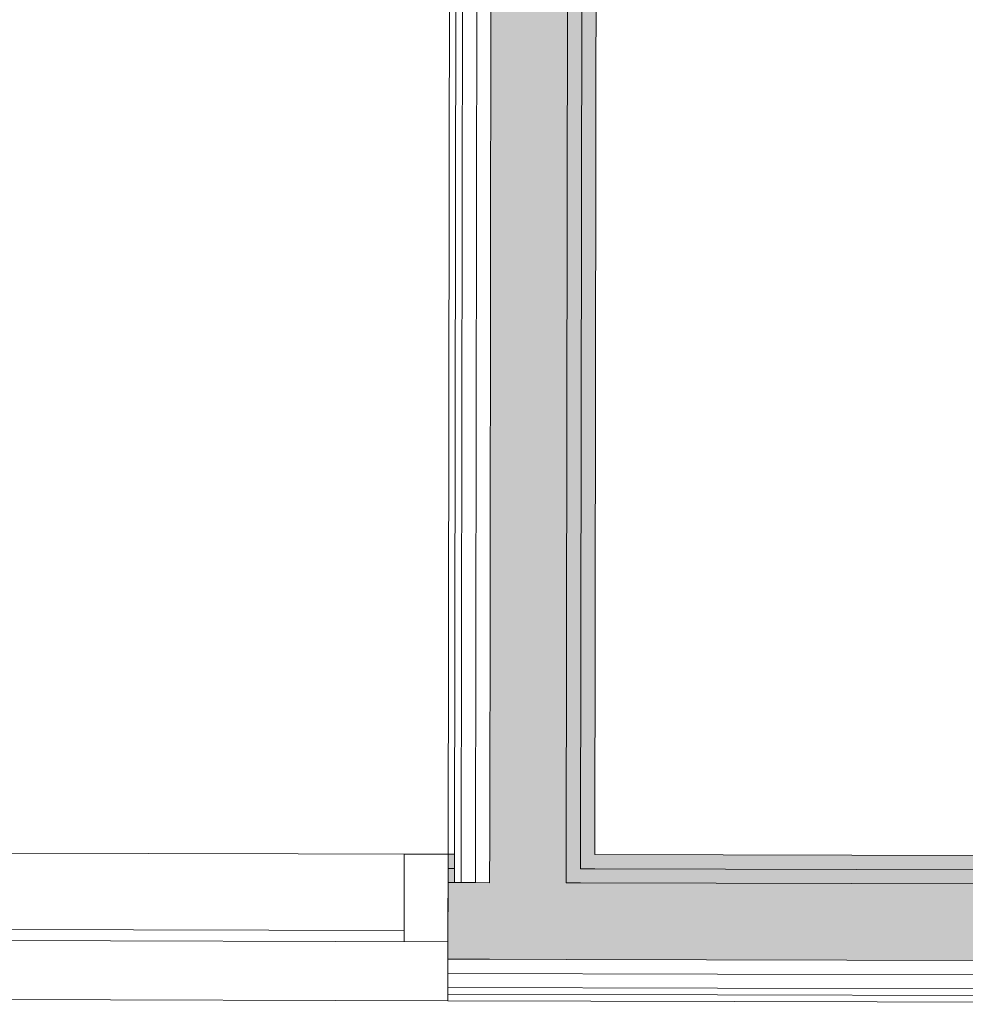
# Model space of a CAD drawing. Header units: millimetres. Extents: x -30280 to 309309, y -17460 to 4378.
# Tile 17 of 256: x -11180 to -10316, y -15440 to -14540. Entities that reach past the tile are written whole.
import ezdxf

# ---------------------------------------------------------------- set-up
doc = ezdxf.new("R2010")
doc.units = ezdxf.units.MM
doc.header["$MEASUREMENT"] = 0
doc.linetypes.add('Wipeout_Contour', pattern=[1000, 0, -1000])
doc.layers.add('Nuevo_08_E_Envans secs', color=7, linetype='Continuous')
doc.layers.add('Nuevo_Ventanas Archicad', color=7, linetype='Continuous')
doc.layers.add('Nuevo_08_E_Envans secs_Pluma_Nº__1', color=7, linetype='Continuous', lineweight=5)
doc.layers.add('Nuevo_Ventanas Archicad_Pluma_Nº__1', color=7, linetype='Continuous', lineweight=5)
for name, color, linetype, lineweight, true_color in [('Nuevo_08_E_Envans secs_Pluma_Nº__102', 7, 'Continuous', 5, 0xcccccc), ('Nuevo_08_E_Envans secs_Pluma_Nº__171', 171, 'Continuous', 13, 0xaaaaff), ('Nuevo_08_E_Envans secs_Pluma_Nº__177', 7, 'Continuous', 15, 0xf7e046), ('Nuevo_08_E_Envans secs_Pluma_Nº__79', 7, 'Continuous', 5, 0xaaffd5)]:
    doc.layers.add(name, color=color, linetype=linetype, lineweight=lineweight, true_color=true_color)
pattern_1 = [(45, (0, 0), (-919.24, 919.24), [975, -325]), (45, (4e-13, 919.2), (-919.24, 919.24), [975, -325])]

# ---------------------------------------------------------------- blocks, each defined once
blk = doc.blocks.new('*X112')
at = {"layer": 'Nuevo_08_E_Envans secs_Pluma_Nº__102', "linetype": 'Continuous', "lineweight": 5, "true_color": 0xcccccc}
blk.add_hatch(color=254, dxfattribs=at).paths.add_polyline_path([(-10788.34, -15328.58), (-10788.52, -15398.57), (-10750.42, -15398.67), (-10750.32, -15328.67)])
blk = doc.blocks.new('*X113')
at = {"layer": 'Nuevo_08_E_Envans secs_Pluma_Nº__102', "linetype": 'Continuous', "lineweight": 5, "true_color": 0xcccccc}
blk.add_hatch(color=254, dxfattribs=at).paths.add_polyline_path([(-10680.32, -15328.84), (-10750.32, -15328.67), (-10750.42, -15398.67), (-10680.42, -15398.84)])
blk = doc.blocks.new('*X114')
at = {"layer": 'Nuevo_08_E_Envans secs_Pluma_Nº__102', "linetype": 'Continuous', "lineweight": 5, "true_color": 0xcccccc}
blk.add_hatch(color=254, dxfattribs=at).paths.add_polyline_path([(-10680.42, -15398.84), (-9480.68, -15401.82), (-9480.67, -15397.82), (-10295.66, -15395.8), (-10295.54, -15345.8), (-9480.54, -15347.82), (-9480.5, -15331.82), (-10680.32, -15328.84)])
blk = doc.blocks.new('Ventana Escaparate 27')
at = {"layer": 'Nuevo_Ventanas Archicad', "linetype": 'Continuous', "lineweight": 0, "true_color": 0x000000}
h = blk.add_hatch(dxfattribs=at)
h.set_pattern_fill('Acero_0001', color=18, style=0, pattern_type=2)
h.set_pattern_definition([(45, (0, 0), (-795.5, 795.5), []), (45, (-265.2, 265.2), (-795.5, 795.5), [])])
h.paths.add_polyline_path([(-660.38, 0), (-660.38, -80), (-620.38, -80), (-620.38, 0)])
at = {"layer": 'Nuevo_Ventanas Archicad_Pluma_Nº__1', "color": 7, "linetype": 'Continuous', "lineweight": 5}
for p, q in [((-660.38, 54), (660.38, 54)), ((-660.38, 48), (-660.38, 54)), ((-660.38, 42), (-660.38, 48)), ((-660.38, 29), (-660.38, 42)), ((-660.38, 16), (-660.38, 29)), ((-660.38, 0), (-660.38, 16)), ((-660.38, 0), (660.38, 0)), ((-660.38, 0), (-660.38, -80)), ((-620.38, 0), (-660.38, 0)), ((-660.38, -54), (-660.38, 0)), ((-660.38, -54), (-660.38, 0)), ((-620.38, -80), (-620.38, 0)), ((-620.38, -10), (620.38, -10)), ((-660.38, -67), (-660.38, -54)), ((-660.38, -67), (-660.38, -54)), ((-660.38, -80), (-660.38, -67)), ((-660.38, -80), (-660.38, -67)), ((-660.38, -80), (660.38, -80)), ((-660.38, -80), (660.38, -80)), ((-660.38, -80), (-620.38, -80))]:
    blk.add_line(p, q, dxfattribs=at)
blk = doc.blocks.new('Muro_68_1', base_point=(-3815.2, -15319.86))
at = {"layer": 'Nuevo_08_E_Envans secs_Pluma_Nº__79', "linetype": 'Continuous', "lineweight": 5, "true_color": 0xaaffd5}
for points in [[(-10788.31, -15315.58), (-10782.3, -15315.59), (-10782.28, -15302.59), (-10788.28, -15302.58)], [(-10654.28, -15302.91), (-10667.28, -15302.88), (-10667.3, -15315.88), (-10654.3, -15315.91)], [(-10654.28, -15302.91), (-10654.3, -15315.91), (-9480.47, -15318.82), (-9480.44, -15305.82)], [(-10788.34, -15328.58), (-10782.32, -15328.59), (-10782.3, -15315.59), (-10788.31, -15315.58)], [(-10667.3, -15315.88), (-10680.3, -15315.84), (-10680.32, -15328.84), (-10667.32, -15328.88)], [(-10667.3, -15315.88), (-10667.32, -15328.88), (-9480.5, -15331.82), (-9480.47, -15318.82)]]:
    blk.add_hatch(color=121, dxfattribs=at).paths.add_polyline_path(points)
at = {"layer": 'Nuevo_08_E_Envans secs_Pluma_Nº__1', "color": 7, "linetype": 'Continuous', "lineweight": 5}
for p, q in [((-10788.28, -15302.58), (-10788.31, -15315.58)), ((-10782.28, -15302.59), (-10782.3, -15315.59)), ((-10667.3, -15315.88), (-10667.28, -15302.88)), ((-10788.31, -15315.58), (-10788.34, -15328.58)), ((-10788.31, -15315.58), (-10782.3, -15315.59)), ((-10782.3, -15315.59), (-10782.32, -15328.59)), ((-10680.32, -15328.84), (-10680.3, -15315.84)), ((-10667.3, -15315.88), (-10654.3, -15315.91)), ((-10654.3, -15315.91), (-9480.47, -15318.82)), ((-10788.34, -15328.58), (-10788.48, -15382.58)), ((-10788.34, -15328.58), (-10782.32, -15328.59)), ((-10782.32, -15328.59), (-10776.32, -15328.61)), ((-10776.32, -15328.61), (-10763.32, -15328.64)), ((-10763.32, -15328.64), (-10750.32, -15328.67)), ((-10680.32, -15328.84), (-10667.32, -15328.88)), ((-10667.32, -15328.88), (-9480.5, -15331.82))]:
    blk.add_line(p, q, dxfattribs=at)
at = {"layer": 'Nuevo_08_E_Envans secs_Pluma_Nº__1', "color": 7, "linetype": 'Continuous', "lineweight": 5, "flags": 128}
for points in [[(-10782.28, -15302.59), (-10788.28, -15302.58)], [(-9480.44, -15305.82), (-10654.28, -15302.91)]]:
    blk.add_lwpolyline(points, dxfattribs=at)
at = {"color": 254, "linetype": 'Wipeout_Contour', "lineweight": 0, "ltscale": 73892.544862}
blk.add_wipeout([(-10788.6, -15430.57), (-10788.61, -15436.57), (-9480.77, -15439.82), (-9480.76, -15433.82)], dxfattribs=at).dxf.layer = 'Nuevo_08_E_Envans secs'
at = {"layer": 'Nuevo_08_E_Envans secs_Pluma_Nº__171', "linetype": 'Continuous', "lineweight": 13, "true_color": 0xaaaaff}
h = blk.add_hatch(dxfattribs=at)
h.set_pattern_fill('Panellat_HPL_0001', color=161, style=0, pattern_type=2)
h.set_pattern_definition(pattern_1)
h.paths.add_polyline_path([(-10788.6, -15430.57), (-10788.61, -15436.57), (-9480.77, -15439.82), (-9480.76, -15433.82)])
at = {"layer": 'Nuevo_08_E_Envans secs_Pluma_Nº__1', "color": 7, "linetype": 'Continuous', "lineweight": 5, "flags": 128}
blk.add_lwpolyline([(-10788.61, -15436.57), (-9480.77, -15439.82)], dxfattribs=at)
at = {"color": 254, "linetype": 'Wipeout_Contour', "lineweight": 0, "ltscale": 73840.641002}
blk.add_wipeout([(-10788.58, -15424.57), (-9480.74, -15427.82), (-9480.71, -15414.82), (-10788.55, -15411.57)], dxfattribs=at).dxf.layer = 'Nuevo_08_E_Envans secs'
at = {"layer": 'Nuevo_08_E_Envans secs_Pluma_Nº__177', "linetype": 'Continuous', "lineweight": 15, "true_color": 0xf7e046}
h = blk.add_hatch(dxfattribs=at)
h.set_pattern_fill('Panellat_HPL_0001', color=53, style=0, pattern_type=2)
h.set_pattern_definition(pattern_1)
h.paths.add_polyline_path([(-10788.58, -15424.57), (-9480.74, -15427.82), (-9480.71, -15414.82), (-10788.55, -15411.57)])
at = {"layer": 'Nuevo_08_E_Envans secs_Pluma_Nº__1', "color": 7, "linetype": 'Continuous', "lineweight": 5}
for p, q in [((-10788.6, -15430.57), (-10788.61, -15436.57)), ((-10788.58, -15424.57), (-10788.6, -15430.57)), ((-10788.6, -15430.57), (-9480.76, -15433.82)), ((-10788.58, -15424.57), (-9480.74, -15427.82))]:
    blk.add_line(p, q, dxfattribs=at)
at = {"color": 254, "linetype": 'Wipeout_Contour', "lineweight": 0, "ltscale": 73797.124111}
blk.add_wipeout([(-10788.55, -15411.57), (-9480.71, -15414.82), (-9480.68, -15401.82), (-10788.52, -15398.58)], dxfattribs=at).dxf.layer = 'Nuevo_08_E_Envans secs'
at = {"layer": 'Nuevo_08_E_Envans secs_Pluma_Nº__177', "linetype": 'Continuous', "lineweight": 15, "true_color": 0xf7e046}
h = blk.add_hatch(dxfattribs=at)
h.set_pattern_fill('Panellat_HPL_0001', color=53, style=0, pattern_type=2)
h.set_pattern_definition(pattern_1)
h.paths.add_polyline_path([(-10788.55, -15411.57), (-9480.71, -15414.82), (-9480.68, -15401.82), (-10788.52, -15398.58)])
at = {"layer": 'Nuevo_08_E_Envans secs_Pluma_Nº__1', "color": 7, "linetype": 'Continuous', "lineweight": 5}
for p, q in [((-10788.48, -15382.58), (-10788.52, -15398.58)), ((-10788.52, -15398.58), (-10788.55, -15411.57)), ((-10788.52, -15398.58), (-10750.42, -15398.67)), ((-10750.42, -15398.67), (-10680.42, -15398.84)), ((-10680.42, -15398.84), (-9480.68, -15401.82)), ((-10788.55, -15411.57), (-10788.58, -15424.57)), ((-10788.55, -15411.57), (-9480.71, -15414.82))]:
    blk.add_line(p, q, dxfattribs=at)
at = {"layer": 'Nuevo_08_E_Envans secs', "color": 7, "lineweight": 20}
for name in ['*X112', '*X113', '*X114']:
    blk.add_blockref(name, (0, 0), dxfattribs=at)
at = {"layer": 'Nuevo_Ventanas Archicad', "color": 253, "linetype": 'Continuous', "lineweight": 5, "true_color": 0xa4a4a6, "zscale": 1000, "rotation": 179.8580098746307}
blk.add_blockref('Ventana Escaparate 27', (-11448.85, -15380.94), dxfattribs=at)
blk = doc.blocks.new('*X246')
at = {"layer": 'Nuevo_08_E_Envans secs_Pluma_Nº__102', "linetype": 'Continuous', "lineweight": 5, "true_color": 0xcccccc}
blk.add_hatch(color=254, dxfattribs=at).paths.add_polyline_path([(-10680.3, -15315.84), (-10750.3, -15315.67), (-10750.32, -15328.67), (-10680.32, -15328.84)])
blk = doc.blocks.new('*X247')
at = {"layer": 'Nuevo_08_E_Envans secs_Pluma_Nº__102', "linetype": 'Continuous', "lineweight": 5, "true_color": 0xcccccc}
blk.add_hatch(color=254, dxfattribs=at).paths.add_polyline_path([(-10680.28, -15302.84), (-10750.28, -15302.67), (-10750.3, -15315.67), (-10680.3, -15315.84)])
blk = doc.blocks.new('*X248')
at = {"layer": 'Nuevo_08_E_Envans secs_Pluma_Nº__102', "linetype": 'Continuous', "lineweight": 5, "true_color": 0xcccccc}
blk.add_hatch(color=254, dxfattribs=at).paths.add_polyline_path([(-10750.28, -15302.67), (-10680.28, -15302.84), (-10678.03, -13782.56), (-10748.03, -13782.56)])
blk = doc.blocks.new('Muro_85_1', base_point=(-10654.28, -15302.91))
at = {"layer": 'Nuevo_08_E_Envans secs_Pluma_Nº__79', "linetype": 'Continuous', "lineweight": 5, "true_color": 0xaaffd5}
for points in [[(-10680.28, -15302.84), (-10667.28, -15302.88), (-10665.05, -13795.56), (-10678.05, -13795.56)], [(-10665.07, -13808.56), (-10667.28, -15302.88), (-10654.28, -15302.91), (-10652.07, -13808.56)], [(-10667.28, -15302.88), (-10680.28, -15302.84), (-10680.3, -15315.84), (-10667.3, -15315.88)]]:
    blk.add_hatch(color=121, dxfattribs=at).paths.add_polyline_path(points)
at = {"layer": 'Nuevo_08_E_Envans secs_Pluma_Nº__1', "color": 7, "linetype": 'Continuous', "lineweight": 5}
for p, q in [((-10678.03, -13782.56), (-10678.05, -13795.56)), ((-10678.05, -13795.56), (-10680.28, -15302.84)), ((-10665.05, -13795.56), (-10665.07, -13808.56)), ((-10665.07, -13808.56), (-10667.28, -15302.88)), ((-10680.3, -15315.84), (-10680.28, -15302.84)), ((-10667.3, -15315.88), (-10667.28, -15302.88)), ((-10782.3, -15315.59), (-10782.32, -15328.59)), ((-10680.32, -15328.84), (-10680.3, -15315.84))]:
    blk.add_line(p, q, dxfattribs=at)
at = {"layer": 'Nuevo_08_E_Envans secs_Pluma_Nº__1', "color": 7, "linetype": 'Continuous', "lineweight": 5, "flags": 128}
blk.add_lwpolyline([(-10654.28, -15302.91), (-10652.07, -13808.56)], dxfattribs=at)
at = {"color": 254, "linetype": 'Wipeout_Contour', "lineweight": 0, "ltscale": 74913.946734}
blk.add_wipeout([(-10763.3, -15315.64), (-10776.3, -15315.61), (-10776.32, -15328.61), (-10763.32, -15328.64)], dxfattribs=at).dxf.layer = 'Nuevo_08_E_Envans secs'
at = {"layer": 'Nuevo_08_E_Envans secs_Pluma_Nº__177', "linetype": 'Continuous', "lineweight": 15, "true_color": 0xf7e046}
h = blk.add_hatch(dxfattribs=at)
h.set_pattern_fill('Panellat_HPL_0001', color=53, style=0, pattern_type=2)
h.set_pattern_definition(pattern_1)
h.paths.add_polyline_path([(-10763.3, -15315.64), (-10776.3, -15315.61), (-10776.32, -15328.61), (-10763.32, -15328.64)])
at = {"layer": 'Nuevo_08_E_Envans secs_Pluma_Nº__1', "color": 7, "linetype": 'Continuous', "lineweight": 5}
blk.add_line((-10782.32, -15328.59), (-10776.32, -15328.61), dxfattribs=at)
at = {"color": 254, "linetype": 'Wipeout_Contour', "lineweight": 0, "ltscale": 74884.161785}
blk.add_wipeout([(-10750.3, -15315.67), (-10763.3, -15315.64), (-10763.32, -15328.64), (-10750.32, -15328.67)], dxfattribs=at).dxf.layer = 'Nuevo_08_E_Envans secs'
at = {"layer": 'Nuevo_08_E_Envans secs_Pluma_Nº__177', "linetype": 'Continuous', "lineweight": 15, "true_color": 0xf7e046}
h = blk.add_hatch(dxfattribs=at)
h.set_pattern_fill('Panellat_HPL_0001', color=53, style=0, pattern_type=2)
h.set_pattern_definition(pattern_1)
h.paths.add_polyline_path([(-10750.3, -15315.67), (-10763.3, -15315.64), (-10763.32, -15328.64), (-10750.32, -15328.67)])
at = {"layer": 'Nuevo_08_E_Envans secs_Pluma_Nº__1', "color": 7, "linetype": 'Continuous', "lineweight": 5}
for p, q in [((-10776.32, -15328.61), (-10763.32, -15328.64)), ((-10763.32, -15328.64), (-10750.32, -15328.67))]:
    blk.add_line(p, q, dxfattribs=at)
at = {"layer": 'Nuevo_08_E_Envans secs', "color": 7, "lineweight": 20}
blk.add_blockref('*X246', (0, 0), dxfattribs=at)
at = {"color": 254, "linetype": 'Wipeout_Contour', "lineweight": 0, "ltscale": 74871.366345}
blk.add_wipeout([(-10763.28, -15302.64), (-10776.28, -15302.61), (-10776.3, -15315.61), (-10763.3, -15315.64)], dxfattribs=at).dxf.layer = 'Nuevo_08_E_Envans secs'
at = {"layer": 'Nuevo_08_E_Envans secs_Pluma_Nº__177', "linetype": 'Continuous', "lineweight": 15, "true_color": 0xf7e046}
h = blk.add_hatch(dxfattribs=at)
h.set_pattern_fill('Panellat_HPL_0001', color=53, style=0, pattern_type=2)
h.set_pattern_definition(pattern_1)
h.paths.add_polyline_path([(-10763.28, -15302.64), (-10776.28, -15302.61), (-10776.3, -15315.61), (-10763.3, -15315.64)])
at = {"layer": 'Nuevo_08_E_Envans secs_Pluma_Nº__1', "color": 7, "linetype": 'Continuous', "lineweight": 5}
blk.add_line((-10776.3, -15315.61), (-10776.32, -15328.61), dxfattribs=at)
at = {"color": 254, "linetype": 'Wipeout_Contour', "lineweight": 0, "ltscale": 72281.182067}
blk.add_wipeout([(-10788.28, -15302.58), (-10782.28, -15302.59), (-10779.88, -13680.56), (-10785.88, -13680.56)], dxfattribs=at).dxf.layer = 'Nuevo_08_E_Envans secs'
at = {"color": 254, "linetype": 'Wipeout_Contour', "lineweight": 0, "ltscale": 74841.564415}
blk.add_wipeout([(-10750.28, -15302.67), (-10763.28, -15302.64), (-10763.3, -15315.64), (-10750.3, -15315.67)], dxfattribs=at).dxf.layer = 'Nuevo_08_E_Envans secs'
at = {"layer": 'Nuevo_08_E_Envans secs_Pluma_Nº__171', "linetype": 'Continuous', "lineweight": 13, "true_color": 0xaaaaff}
h = blk.add_hatch(dxfattribs=at)
h.set_pattern_fill('Panellat_HPL_0001', color=161, style=0, pattern_type=2)
h.set_pattern_definition(pattern_1)
h.paths.add_polyline_path([(-10788.28, -15302.58), (-10782.28, -15302.59), (-10779.88, -13680.56), (-10785.88, -13680.56)])
at = {"layer": 'Nuevo_08_E_Envans secs_Pluma_Nº__177', "linetype": 'Continuous', "lineweight": 15, "true_color": 0xf7e046}
h = blk.add_hatch(dxfattribs=at)
h.set_pattern_fill('Panellat_HPL_0001', color=53, style=0, pattern_type=2)
h.set_pattern_definition(pattern_1)
h.paths.add_polyline_path([(-10750.28, -15302.67), (-10763.28, -15302.64), (-10763.3, -15315.64), (-10750.3, -15315.67)])
at = {"layer": 'Nuevo_08_E_Envans secs_Pluma_Nº__1', "color": 7, "linetype": 'Continuous', "lineweight": 5}
for p, q in [((-10779.88, -13680.56), (-10779.89, -13686.56)), ((-10782.28, -15302.59), (-10782.3, -15315.59)), ((-10763.3, -15315.64), (-10763.32, -15328.64)), ((-10750.3, -15315.67), (-10750.32, -15328.67))]:
    blk.add_line(p, q, dxfattribs=at)
at = {"layer": 'Nuevo_08_E_Envans secs_Pluma_Nº__1', "color": 7, "linetype": 'Continuous', "lineweight": 5, "flags": 128}
for points in [[(-10785.88, -13680.56), (-10788.28, -15302.58)], [(-10788.28, -15302.58), (-10782.28, -15302.59)]]:
    blk.add_lwpolyline(points, dxfattribs=at)
at = {"layer": 'Nuevo_08_E_Envans secs', "color": 7, "lineweight": 20}
blk.add_blockref('*X247', (0, 0), dxfattribs=at)
at = {"color": 254, "linetype": 'Wipeout_Contour', "lineweight": 0, "ltscale": 72274.113603}
blk.add_wipeout([(-10773.91, -13699.56), (-10776.28, -15302.61), (-10763.28, -15302.64), (-10760.91, -13699.56)], dxfattribs=at).dxf.layer = 'Nuevo_08_E_Envans secs'
at = {"layer": 'Nuevo_08_E_Envans secs_Pluma_Nº__177', "linetype": 'Continuous', "lineweight": 15, "true_color": 0xf7e046}
h = blk.add_hatch(dxfattribs=at)
h.set_pattern_fill('Panellat_HPL_0001', color=53, style=0, pattern_type=2)
h.set_pattern_definition(pattern_1)
h.paths.add_polyline_path([(-10773.91, -13699.56), (-10776.28, -15302.61), (-10763.28, -15302.64), (-10760.91, -13699.56)])
at = {"layer": 'Nuevo_08_E_Envans secs_Pluma_Nº__1', "color": 7, "linetype": 'Continuous', "lineweight": 5}
for p, q in [((-10779.89, -13686.56), (-10782.28, -15302.59)), ((-10773.89, -13686.56), (-10773.91, -13699.56)), ((-10773.91, -13699.56), (-10776.28, -15302.61)), ((-10776.28, -15302.61), (-10776.3, -15315.61))]:
    blk.add_line(p, q, dxfattribs=at)
at = {"color": 254, "linetype": 'Wipeout_Contour', "lineweight": 0, "ltscale": 72263.626665}
blk.add_wipeout([(-10763.28, -15302.64), (-10750.28, -15302.67), (-10747.93, -13712.56), (-10760.93, -13712.56)], dxfattribs=at).dxf.layer = 'Nuevo_08_E_Envans secs'
at = {"layer": 'Nuevo_08_E_Envans secs_Pluma_Nº__177', "linetype": 'Continuous', "lineweight": 15, "true_color": 0xf7e046}
h = blk.add_hatch(dxfattribs=at)
h.set_pattern_fill('Panellat_HPL_0001', color=53, style=0, pattern_type=2)
h.set_pattern_definition(pattern_1)
h.paths.add_polyline_path([(-10763.28, -15302.64), (-10750.28, -15302.67), (-10747.93, -13712.56), (-10760.93, -13712.56)])
at = {"layer": 'Nuevo_08_E_Envans secs_Pluma_Nº__1', "color": 7, "linetype": 'Continuous', "lineweight": 5}
for p, q in [((-10760.91, -13699.56), (-10760.93, -13712.56)), ((-10760.93, -13712.56), (-10763.28, -15302.64)), ((-10747.93, -13712.56), (-10748.03, -13782.56)), ((-10748.03, -13782.56), (-10750.28, -15302.67)), ((-10763.28, -15302.64), (-10763.3, -15315.64)), ((-10750.28, -15302.67), (-10750.3, -15315.67))]:
    blk.add_line(p, q, dxfattribs=at)
at = {"layer": 'Nuevo_08_E_Envans secs', "color": 7, "lineweight": 20}
blk.add_blockref('*X248', (0, 0), dxfattribs=at)

msp = doc.modelspace()

# ---------------------------------------------------------------- block references
at = {"layer": 'Nuevo_08_E_Envans secs', "color": 7, "lineweight": 20}
msp.add_blockref('Muro_68_1', (-3815.2, -15319.86), dxfattribs=at)

# ---------------------------------------------------------------- next in the draw order: block references
msp.add_blockref('Muro_85_1', (-10654.28, -15302.91), dxfattribs=at)

doc.saveas('drawing.dxf')
